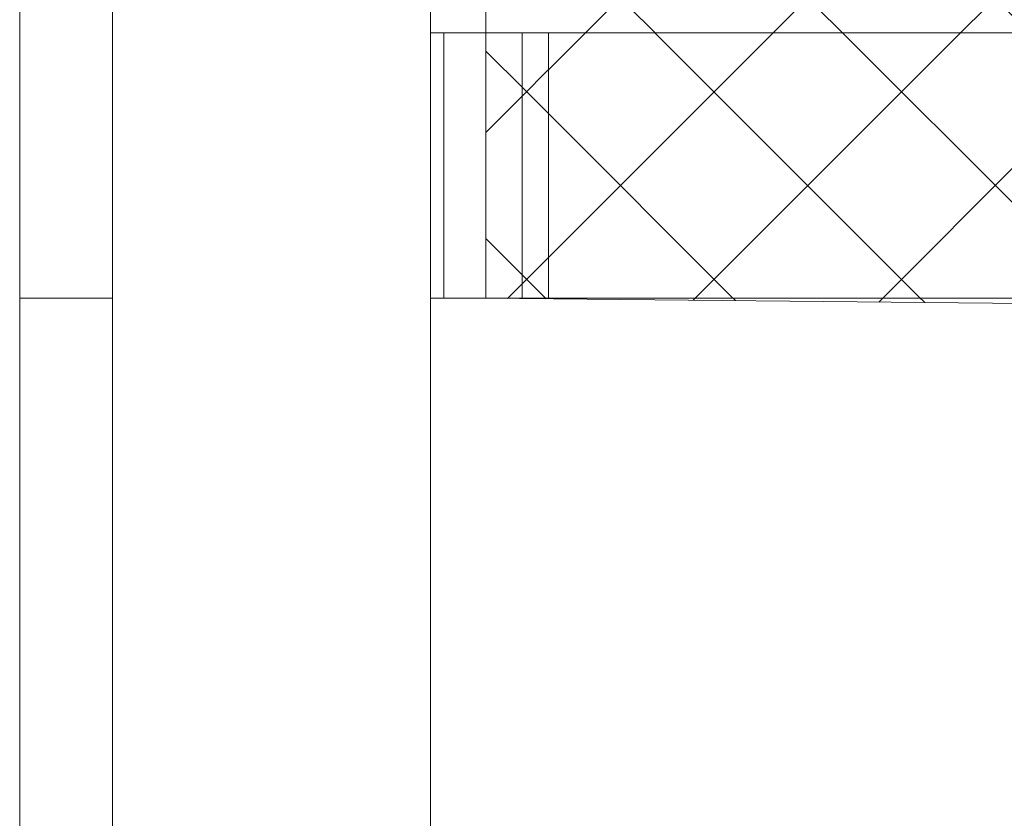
# Model space of a CAD drawing. Header units: millimetres. Extents: x 0 to 1917, y 0 to 847.
# Tile 146 of 230: x 923.2 to 930.63, y 479.52 to 485.54. Entities that reach past the tile are written whole.
import ezdxf
from ezdxf.xclip import XClip

# ---------------------------------------------------------------- set-up
doc = ezdxf.new("R2010")
doc.units = ezdxf.units.MM
doc.header["$MEASUREMENT"] = 0
doc.header["$XCLIPFRAME"] = 0
doc.set_wipeout_variables(frame=1)
doc.linetypes.add('Wipeout_Contour', pattern=[1000, 0, -1000])
for name, color, linetype in [('Interior - Mobiliário', 7, 'Continuous'), ('Linha & Trama.2D', 7, 'Continuous'), ('Parede.ARQ', 7, 'Continuous'), ('Pilar.ARQ', 7, 'Continuous')]:
    doc.layers.add(name, color=color, linetype=linetype)

# ---------------------------------------------------------------- blocks, each defined once
blk = doc.blocks.new('Desenho_10_10', base_point=(4956.1186, 469.4448))
at = {"color": 254, "linetype": 'Wipeout_Contour', "lineweight": 0, "ltscale": 4200.158902}
blk.add_wipeout([(923.9012, 515.4448), (923.2012, 515.4448), (923.2012, 483.4448), (923.9012, 483.4448)], dxfattribs=at).dxf.layer = 'Parede.ARQ'
at = {"color": 254, "linetype": 'Wipeout_Contour', "lineweight": 0, "ltscale": 4182.732582}
blk.add_wipeout([(926.4012, 485.4448), (926.4012, 483.4448), (926.9913, 483.4448), (926.9913, 485.4448)], dxfattribs=at).dxf.layer = 'Parede.ARQ'
at = {"color": 254, "linetype": 'Wipeout_Contour', "lineweight": 0, "ltscale": 4242.811759}
blk.add_wipeout([(927.1913, 485.4448), (927.1913, 483.4448), (959.8992, 483.4448), (960.0561, 485.4448)], dxfattribs=at).dxf.layer = 'Parede.ARQ'
at = {"color": 254, "linetype": 'Wipeout_Contour', "lineweight": 0, "ltscale": 18664.502368}
blk.add_wipeout([(923.2012, 483.4448), (923.2012, 470.4891), (923.2956, 470.2117), (923.2889, 470.2661), (923.4636, 469.9327), (923.4466, 470.1255), (923.4724, 470.0687), (923.4673, 470.2014), (923.6015, 469.9128), (923.602, 469.9234), (923.5806, 470.036), (923.3518, 471.5295), (923.5957, 470.2665), (923.5789, 471.1773), (923.8214, 470.0095), (923.8353, 470.1205), (923.9012, 470.6466), (923.9012, 483.4448)], dxfattribs=at).dxf.layer = 'Parede.ARQ'
at = {"color": 254, "linetype": 'Wipeout_Contour', "lineweight": 0, "ltscale": 4181.509549}
blk.add_wipeout([(926.3012, 483.4448), (926.4012, 483.4448), (926.4012, 485.4448), (926.3012, 485.4448)], dxfattribs=at).dxf.layer = 'Pilar.ARQ'
at = {"layer": 'Parede.ARQ', "color": 7, "linetype": 'Continuous', "lineweight": 0}
for p in [(923.2012, 515.4448), (923.2012, 470.4891)]:
    blk.add_line(p, (923.2012, 483.4448), dxfattribs=at)
at = {"color": 254, "linetype": 'Wipeout_Contour', "lineweight": 0, "ltscale": 156277.961612}
blk.add_wipeout([(926.371, 470.6), (926.3012, 470.5357), (926.3012, 470.1446), (926.443, 470.2438), (926.3012, 470.1433), (926.3012, 469.8978), (926.356, 469.9284), (926.3012, 469.8931), (926.3012, 469.4448), (926.608, 469.4448), (926.7636, 469.4951), (926.6404, 469.4448), (935.3546, 469.4448), (934.6936, 469.713), (935.4791, 469.4544), (934.6877, 469.8014), (935.6129, 469.4775), (935.2414, 469.6308), (935.672, 469.4569), (935.7065, 469.4448), (936.3145, 469.4448), (936.2817, 469.4627), (935.271, 470.1069), (934.82, 470.3756), (935.0819, 470.2275), (934.9753, 470.2954), (935.9212, 469.7906), (935.8716, 469.8216), (935.9565, 469.7718), (936.3732, 469.5494), (936.541, 469.4448), (936.6744, 469.4448), (935.7798, 470.1616), (936.8642, 469.4448), (936.9262, 469.4448), (936.6328, 469.7258), (937.001, 469.4448), (937.0319, 469.4448), (936.8944, 469.5909), (937.0771, 469.4448), (937.1155, 469.4448), (936.1869, 470.3714), (937.1433, 469.4448), (937.2523, 469.4448), (937.2117, 469.5335), (937.1246, 469.6549), (936.8099, 470.0707), (936.8939, 469.9768), (936.1718, 470.9845), (936.949, 470.0582), (936.3564, 470.9622), (937.154, 469.9154), (936.9657, 470.2925), (937.3282, 469.8321), (937.2965, 469.886), (937.2026, 470.1318), (936.8814, 470.8486), (936.7741, 471.0544), (936.8719, 470.8698), (936.7535, 471.1341), (936.9427, 470.8123), (936.6658, 471.5373), (937.1311, 470.7338), (936.85, 471.6131), (937.3315, 470.6451), (937.2936, 470.7861), (937.6372, 470.0475), (937.6759, 469.9254), (937.6722, 469.9641), (937.5061, 470.4977), (937.242, 471.9698), (937.7319, 470.4996), (937.7443, 470.438), (937.6764, 471.1859), (937.7883, 470.7356), (937.8098, 471.3765), (938.0792, 470.3852), (938.0811, 470.3293), (938.1564, 471.0564), (938.2095, 470.4474), (938.419, 471.1763), (938.4853, 470.3927), (938.4033, 469.9228), (938.8133, 471.2075), (938.7152, 470.615), (938.9619, 471.4147), (938.6712, 470.2049), (938.6469, 470.1237), (938.5991, 469.8327), (939.0857, 470.7194), (938.9532, 470.2391), (939.2556, 470.8693), (939.0179, 470.3231), (939.53, 471.2467), (938.9698, 469.9575), (939.022, 470.0465), (938.932, 469.8705), (938.8206, 469.6141), (938.7228, 469.4448), (938.7769, 469.4448), (938.7829, 469.4543), (938.9238, 469.6214), (938.9915, 469.7238), (939.7575, 470.7147), (939.5299, 470.3594), (939.6868, 470.5439), (939.7005, 470.5616), (939.6944, 470.5529), (940.0489, 470.9699), (939.5361, 470.1886), (940.7965, 471.6059), (939.4246, 469.8707), (939.0425, 469.4448), (939.073, 469.4448), (939.4364, 469.7247), (939.2607, 469.4953), (939.2915, 469.5243), (940.1772, 470.3019), (939.6018, 469.7527), (939.7277, 469.8648), (939.56, 469.7128), (939.3906, 469.5511), (939.3049, 469.4749), (939.5646, 469.6563), (939.8319, 469.8845), (941.0467, 470.8836), (939.8642, 469.8675), (939.8485, 469.8545), (939.4403, 469.4448), (940.563, 470.1254), (939.7094, 469.4448), (939.7634, 469.4448), (940.7186, 470.0203), (939.9471, 469.5399), (940.7864, 469.9816), (939.9495, 469.4448), (940.426, 469.4448), (940.4928, 469.4709), (940.4402, 469.4448), (940.7549, 469.4448), (941.5279, 469.6926), (940.9376, 469.4448), (988.6126, 469.4448), (988.6126, 483.4448), (926.3012, 483.4448), (926.3012, 470.584), (926.5221, 470.7771), (926.3012, 470.5792), (926.3012, 470.543)], dxfattribs=at).dxf.layer = 'Parede.ARQ'
at = {"color": 254, "linetype": 'Wipeout_Contour', "lineweight": 0, "ltscale": 47766.632787}
blk.add_wipeout([(926.3012, 515.4448), (923.9012, 515.4448), (923.9012, 470.6466), (923.9518, 471.0513), (923.9635, 470.8968), (924.082, 471.6124), (924.1027, 471.1002), (924.2049, 471.6876), (924.1974, 471.2857), (924.2715, 471.7132), (924.1927, 470.4304), (924.557, 472.3146), (924.3168, 470.7512), (924.4264, 471.1455), (924.2741, 469.9057), (924.3787, 470.0856), (924.8916, 471.2164), (924.7617, 470.7303), (925.2651, 471.8272), (924.705, 470.2535), (925.01, 470.7875), (924.9407, 470.6093), (924.9841, 470.6806), (924.6904, 469.907), (925.404, 471.1692), (924.6437, 469.7841), (924.5149, 469.4448), (924.5622, 469.4448), (924.9601, 469.936), (924.7701, 469.6322), (924.8506, 469.7229), (924.7628, 469.5828), (924.7729, 469.5927), (924.9344, 469.8017), (925.8523, 470.8778), (924.9611, 469.7154), (924.8824, 469.6224), (924.8766, 469.6133), (925.1655, 469.8153), (925.1518, 469.7898), (925.2209, 469.8508), (925.1707, 469.7852), (925.9549, 470.4564), (925.3004, 469.7256), (925.5811, 469.9548), (926.3012, 470.584)], dxfattribs=at).dxf.layer = 'Pilar.ARQ'
at = {"layer": 'Parede.ARQ', "color": 7, "linetype": 'Continuous', "lineweight": 0}
blk.add_line((923.2012, 483.4448), (923.9012, 483.4448), dxfattribs=at)
at = {"layer": 'Pilar.ARQ', "color": 20, "linetype": 'Continuous', "lineweight": 0}
blk.add_line((923.9012, 470.6466), (923.9012, 515.4448), dxfattribs=at)
at = {"color": 254, "linetype": 'Wipeout_Contour', "lineweight": 0, "ltscale": 4293.862058}
blk.add_wipeout([(926.3012, 485.6448), (926.3012, 485.4448), (988.2643, 485.4448), (988.2643, 485.6448)], dxfattribs=at).dxf.layer = 'Interior - Mobiliário'
at = {"layer": 'Linha & Trama.2D', "color": 8, "linetype": 'Continuous', "lineweight": 0}
blk.add_line((926.7179, 483.4448), (926.7179, 503.3462), dxfattribs=at)
at = {"layer": 'Pilar.ARQ', "color": 20, "linetype": 'Continuous', "lineweight": 0}
for p, q in [((926.3012, 470.5792), (926.3012, 515.4448)), ((926.4012, 483.4448), (926.4012, 485.4448))]:
    blk.add_line(p, q, dxfattribs=at)
at = {"color": 254, "linetype": 'Wipeout_Contour', "lineweight": 0, "ltscale": 4184.13324}
blk.add_wipeout([(927.1913, 485.4448), (926.9913, 485.4448), (926.9913, 483.4448), (927.1913, 483.4448)], dxfattribs=at).dxf.layer = 'Interior - Mobiliário'
at = {"layer": 'Linha & Trama.2D', "linetype": 'Continuous', "lineweight": 0}
h = blk.add_hatch(dxfattribs=at)
h.set_pattern_fill('GRELHA_5X5_DIAGONAL_000A', color=30, style=0, pattern_type=2)
h.set_pattern_definition([(45, (4956.1186, 469.4448), (-0.70710678, 0.70710678), []), (135, (4956.1186, 469.4448), (0.70710678, 0.70710678), [])])
h.paths.add_polyline_path([(926.7179, 503.3462), (926.7179, 483.4448), (959.9217, 483.1191), (962.4379, 509.8791), (975.7052, 509.8791), (975.7052, 483.4448), (988.6126, 483.4448), (988.6126, 518.7128), (951.9348, 518.7128), (951.9348, 518.6894), (926.7179, 518.6894)])
at = {"layer": 'Interior - Mobiliário', "color": 124, "linetype": 'Continuous', "lineweight": 0}
for p, q in [((926.3012, 485.4448), (988.2643, 485.4448)), ((926.9913, 483.4448), (926.9913, 485.4448)), ((927.1913, 483.4448), (927.1913, 485.4448))]:
    blk.add_line(p, q, dxfattribs=at)
at = {"layer": 'Linha & Trama.2D', "color": 8, "linetype": 'Continuous', "lineweight": 0}
blk.add_line((959.9217, 483.1191), (926.7179, 483.4448), dxfattribs=at)
at = {"layer": 'Parede.ARQ', "color": 251, "linetype": 'Continuous', "lineweight": 0}
blk.add_line((988.6126, 483.4448), (926.3012, 483.4448), dxfattribs=at)

msp = doc.modelspace()

# ---------------------------------------------------------------- block references
at = {"color": 7, "linetype": 'Continuous', "lineweight": 0}
ref = msp.add_blockref('Desenho_10_10', (4956.1186, 469.4448), dxfattribs=at)
XClip(ref).set_block_clipping_path([(898.6741229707, 448.8125593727), (1077.8893971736, 612.3201938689)])

doc.saveas('drawing.dxf')
